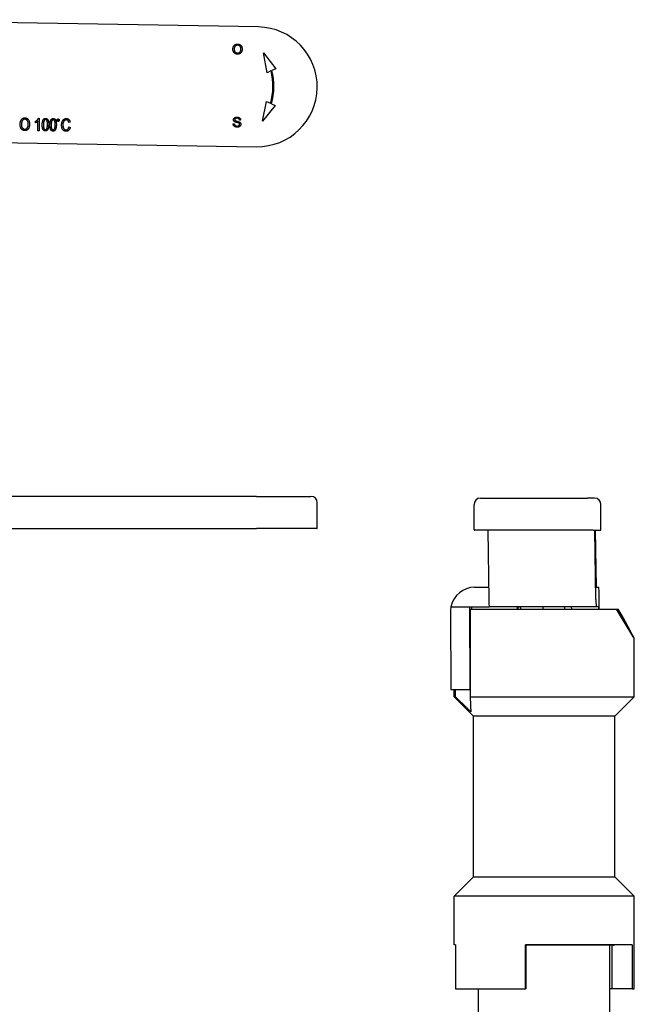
# Model space of a CAD drawing. Header units: millimetres. Extents: x 216 to 489, y 28 to 461.
# Tile 10 of 10: x 345 to 473, y 234 to 437. Entities that reach past the tile are written whole.
import ezdxf

# ---------------------------------------------------------------- set-up
doc = ezdxf.new("R2010")
doc.units = ezdxf.units.MM
doc.layers.add('DETAIL', color=2, linetype='Continuous')

msp = doc.modelspace()

# ---------------------------------------------------------------- linework, layer by layer
at = {"layer": 'DETAIL'}
for p, q in [((394.29, 435.08), (303.9, 436.57)), ((395.37, 429.74), (397.9, 426.49)), ((396.07, 425.68), (395.37, 429.74)), ((396.89, 426.04), (396.07, 425.68)), ((397.9, 426.49), (397.08, 426.13)), ((395.14, 415.74), (395.97, 419.78)), ((397.78, 418.91), (395.14, 415.74)), ((395.97, 419.78), (396.78, 419.39)), ((396.97, 419.3), (397.78, 418.91)), ((348.51, 415.39), (348.51, 415.7)), ((348.98, 413.77), (349.01, 415.76)), ((349.11, 416.32), (349.27, 416.32)), ((349.27, 416.32), (349.23, 413.77)), ((355.63, 415.51), (355.36, 415.44)), ((389.11, 415.18), (389.36, 415.2)), ((390.65, 415.95), (390.4, 415.93)), ((349.23, 413.77), (348.98, 413.77)), ((355.38, 414.56), (355.64, 414.47)), ((303.5, 411.97), (393.89, 410.48)), ((393.91, 338.65), (303.52, 338.65)), ((393.91, 338.65), (405.09, 338.65)), ((439.91, 338.28), (461.91, 338.28)), ((463.4, 338.28), (461.91, 338.28)), ((406.39, 332.15), (406.39, 337.35)), ((438.61, 331.78), (438.61, 336.98)), ((464.7, 331.78), (464.7, 336.98)), ((303.5, 332.05), (393.89, 332.05)), ((406.29, 332.05), (393.89, 332.05)), ((463.11, 331.68), (438.71, 331.68)), ((441.42, 331.68), (441.66, 317.45)), ((463.11, 331.68), (464.6, 331.68)), ((463.65, 317.45), (463.42, 331.68)), ((463.51, 331.68), (463.71, 319.98)), ((464.6, 331.68), (464.6, 331.68)), ((438.73, 319.98), (441.62, 319.98)), ((463.71, 319.98), (464.26, 319.98)), ((433.87, 315.98), (441.71, 315.98)), ((437.85, 298.98), (437.77, 315.98)), ((438.12, 315.98), (438.11, 315.51)), ((441.71, 316), (441.71, 315.98)), ((441.71, 315.98), (441.72, 315.98)), ((463.71, 315.98), (441.72, 315.98)), ((447.46, 315.98), (447.45, 315.51)), ((458.6, 315.98), (458.62, 315.51)), ((464.28, 315.98), (463.71, 315.98)), ((464.28, 315.51), (464.28, 315.98)), ((433.78, 314.98), (433.85, 298.98)), ((437.86, 315.51), (467.82, 315.51)), ((437.86, 298.98), (437.86, 315.51)), ((467.82, 315.51), (468.24, 315.51)), ((471.53, 297.5), (471.53, 309.45)), ((433.85, 298.98), (437.85, 298.98)), ((434.53, 297.5), (434.53, 298.98)), ((434.53, 297.5), (434.8, 297.5)), ((438.52, 293.51), (434.53, 297.5)), ((434.8, 297.5), (434.8, 298.98)), ((437.82, 298.98), (437.82, 297.5)), ((437.82, 297.5), (471.53, 297.5)), ((437.86, 298.98), (437.85, 298.98)), ((467.54, 293.51), (471.53, 297.5)), ((467.54, 293.51), (438.52, 293.51)), ((438.53, 260.51), (438.53, 293.51)), ((467.53, 260.51), (467.53, 293.51)), ((438.52, 260.51), (434.53, 256.52)), ((438.52, 260.51), (467.54, 260.51)), ((467.54, 260.51), (471.53, 256.52)), ((434.53, 246.51), (434.53, 256.52)), ((471.53, 256.52), (434.53, 256.52)), ((471.53, 237.51), (471.53, 256.52)), ((434.81, 246.51), (434.53, 246.51)), ((434.81, 246.51), (434.81, 237.51)), ((449.17, 237.51), (449.17, 246.51)), ((471.11, 246.51), (449.17, 246.51)), ((467.27, 246.49), (449.25, 246.49)), ((449.26, 246.49), (449.26, 237.51)), ((466.53, 231.33), (466.53, 246.49)), ((467.02, 237.51), (467.02, 246.49)), ((471.11, 246.51), (471.11, 237.51)), ((434.81, 237.51), (449.17, 237.51)), ((439.53, 231.33), (439.53, 237.51)), ((449.26, 237.51), (449.17, 237.51)), ((467.02, 237.51), (466.53, 237.51)), ((471.11, 237.51), (467.02, 237.51)), ((471.11, 237.51), (471.53, 237.51))]:
    msp.add_line(p, q, dxfattribs=at)
at = {"layer": 'DETAIL', "flags": 128}
for points in [[(389.06, 430.51), (389.06, 430.59), (389.07, 430.67), (389.08, 430.75), (389.1, 430.82), (389.11, 430.89), (389.13, 430.96), (389.16, 431.02), (389.19, 431.08), (389.22, 431.14), (389.26, 431.19), (389.3, 431.24), (389.34, 431.29), (389.39, 431.33), (389.44, 431.37), (389.49, 431.41), (389.54, 431.44), (389.59, 431.47), (389.65, 431.49), (389.71, 431.51), (389.77, 431.53), (389.83, 431.54), (389.9, 431.55), (389.97, 431.56), (390.03, 431.56)], [(390.03, 431.33), (389.99, 431.33), (389.94, 431.33), (389.9, 431.32), (389.85, 431.31), (389.81, 431.3), (389.77, 431.29), (389.73, 431.27), (389.69, 431.25), (389.65, 431.23), (389.62, 431.2), (389.58, 431.18), (389.55, 431.15), (389.51, 431.11), (389.48, 431.08), (389.46, 431.03), (389.43, 430.99), (389.41, 430.94), (389.39, 430.89), (389.37, 430.84), (389.36, 430.78), (389.35, 430.71), (389.34, 430.65), (389.34, 430.58), (389.33, 430.51)], [(390.03, 431.56), (390.1, 431.55), (390.17, 431.55), (390.23, 431.54), (390.3, 431.52), (390.36, 431.5), (390.42, 431.48), (390.48, 431.45), (390.53, 431.42), (390.59, 431.38), (390.64, 431.34), (390.68, 431.3), (390.73, 431.26), (390.77, 431.21), (390.8, 431.16), (390.84, 431.1), (390.87, 431.04), (390.89, 430.98), (390.91, 430.92), (390.93, 430.86), (390.95, 430.79), (390.96, 430.72), (390.97, 430.65), (390.97, 430.58), (390.97, 430.5)], [(390.7, 430.51), (390.7, 430.57), (390.7, 430.63), (390.69, 430.69), (390.68, 430.74), (390.67, 430.79), (390.66, 430.84), (390.64, 430.89), (390.63, 430.94), (390.6, 430.98), (390.58, 431.03), (390.55, 431.07), (390.53, 431.1), (390.5, 431.14), (390.46, 431.17), (390.43, 431.2), (390.39, 431.22), (390.35, 431.25), (390.31, 431.27), (390.26, 431.29), (390.22, 431.3), (390.18, 431.31), (390.13, 431.32), (390.08, 431.33), (390.03, 431.33)], [(390, 429.49), (389.93, 429.49), (389.86, 429.5), (389.8, 429.51), (389.73, 429.53), (389.67, 429.55), (389.61, 429.57), (389.55, 429.6), (389.5, 429.63), (389.44, 429.67), (389.39, 429.71), (389.35, 429.75), (389.3, 429.8), (389.26, 429.85), (389.23, 429.9), (389.2, 429.95), (389.17, 430.01), (389.14, 430.07), (389.12, 430.13), (389.1, 430.19), (389.08, 430.26), (389.07, 430.32), (389.07, 430.38), (389.06, 430.45), (389.06, 430.51)], [(389.33, 430.51), (389.33, 430.45), (389.34, 430.39), (389.34, 430.33), (389.35, 430.28), (389.36, 430.23), (389.38, 430.18), (389.39, 430.13), (389.41, 430.09), (389.43, 430.05), (389.46, 430.01), (389.49, 429.97), (389.52, 429.93), (389.55, 429.9), (389.58, 429.87), (389.62, 429.84), (389.66, 429.81), (389.7, 429.79), (389.73, 429.77), (389.78, 429.76), (389.82, 429.74), (389.86, 429.73), (389.91, 429.72), (389.95, 429.72), (390, 429.72)], [(390, 429.72), (390.05, 429.72), (390.1, 429.72), (390.15, 429.73), (390.19, 429.74), (390.23, 429.75), (390.28, 429.76), (390.32, 429.78), (390.36, 429.8), (390.39, 429.83), (390.43, 429.86), (390.46, 429.89), (390.5, 429.92), (390.53, 429.95), (390.56, 429.99), (390.58, 430.03), (390.61, 430.08), (390.63, 430.12), (390.65, 430.17), (390.66, 430.22), (390.68, 430.27), (390.69, 430.33), (390.69, 430.39), (390.7, 430.45), (390.7, 430.51)], [(390.97, 430.5), (390.97, 430.43), (390.96, 430.36), (390.95, 430.29), (390.94, 430.22), (390.92, 430.15), (390.9, 430.09), (390.87, 430.02), (390.84, 429.96), (390.81, 429.91), (390.77, 429.85), (390.73, 429.8), (390.69, 429.75), (390.64, 429.71), (390.6, 429.67), (390.54, 429.64), (390.49, 429.6), (390.43, 429.58), (390.37, 429.55), (390.31, 429.53), (390.25, 429.52), (390.19, 429.5), (390.13, 429.5), (390.07, 429.49), (390, 429.49)], [(345.34, 415.07), (345.34, 415.18), (345.35, 415.28), (345.36, 415.37), (345.37, 415.46), (345.39, 415.55), (345.41, 415.63), (345.44, 415.72), (345.47, 415.79), (345.5, 415.86), (345.54, 415.93), (345.58, 416), (345.62, 416.06), (345.67, 416.11), (345.72, 416.17), (345.77, 416.21), (345.82, 416.25), (345.88, 416.29), (345.94, 416.32), (346, 416.35), (346.06, 416.37), (346.12, 416.38), (346.19, 416.4), (346.26, 416.4), (346.33, 416.4)], [(346.29, 413.78), (346.22, 413.78), (346.15, 413.79), (346.08, 413.8), (346.01, 413.82), (345.95, 413.85), (345.89, 413.88), (345.83, 413.92), (345.78, 413.96), (345.72, 414), (345.67, 414.05), (345.62, 414.11), (345.58, 414.17), (345.54, 414.23), (345.5, 414.29), (345.47, 414.36), (345.44, 414.44), (345.42, 414.51), (345.39, 414.59), (345.37, 414.67), (345.36, 414.75), (345.35, 414.83), (345.34, 414.91), (345.34, 414.99), (345.34, 415.07)], [(346.33, 416.11), (346.28, 416.11), (346.23, 416.11), (346.19, 416.1), (346.15, 416.09), (346.1, 416.08), (346.06, 416.06), (346.02, 416.04), (345.98, 416.01), (345.94, 415.98), (345.9, 415.95), (345.87, 415.92), (345.83, 415.88), (345.8, 415.84), (345.77, 415.79), (345.74, 415.74), (345.71, 415.68), (345.69, 415.62), (345.67, 415.55), (345.66, 415.48), (345.64, 415.41), (345.63, 415.33), (345.62, 415.25), (345.62, 415.16), (345.61, 415.06)], [(345.61, 415.06), (345.61, 414.99), (345.62, 414.92), (345.62, 414.85), (345.63, 414.78), (345.64, 414.71), (345.66, 414.65), (345.67, 414.59), (345.69, 414.54), (345.71, 414.48), (345.74, 414.43), (345.77, 414.38), (345.8, 414.34), (345.83, 414.29), (345.87, 414.26), (345.9, 414.22), (345.94, 414.19), (345.98, 414.16), (346.02, 414.14), (346.06, 414.11), (346.1, 414.1), (346.15, 414.08), (346.19, 414.07), (346.24, 414.07), (346.29, 414.07)], [(346.29, 414.07), (346.34, 414.07), (346.39, 414.07), (346.43, 414.08), (346.48, 414.09), (346.52, 414.11), (346.57, 414.13), (346.61, 414.15), (346.65, 414.18), (346.69, 414.21), (346.72, 414.24), (346.76, 414.28), (346.79, 414.32), (346.83, 414.37), (346.85, 414.42), (346.88, 414.47), (346.91, 414.52), (346.93, 414.58), (346.95, 414.64), (346.96, 414.71), (346.97, 414.78), (346.99, 414.85), (346.99, 414.92), (347, 415), (347, 415.08)], [(347.28, 415.07), (347.27, 414.97), (347.27, 414.88), (347.26, 414.79), (347.24, 414.7), (347.22, 414.62), (347.2, 414.54), (347.17, 414.46), (347.14, 414.38), (347.11, 414.31), (347.07, 414.24), (347.03, 414.18), (346.99, 414.12), (346.94, 414.06), (346.89, 414.01), (346.84, 413.97), (346.78, 413.93), (346.72, 413.89), (346.66, 413.86), (346.6, 413.83), (346.54, 413.81), (346.48, 413.8), (346.42, 413.78), (346.35, 413.78), (346.29, 413.78)], [(346.33, 416.4), (346.4, 416.4), (346.47, 416.39), (346.53, 416.38), (346.6, 416.36), (346.66, 416.33), (346.72, 416.3), (346.78, 416.27), (346.83, 416.23), (346.89, 416.18), (346.94, 416.13), (346.99, 416.08), (347.03, 416.02), (347.07, 415.96), (347.11, 415.9), (347.14, 415.83), (347.17, 415.75), (347.2, 415.68), (347.22, 415.6), (347.24, 415.51), (347.25, 415.43), (347.27, 415.34), (347.27, 415.25), (347.28, 415.16), (347.28, 415.07)], [(347, 415.08), (347, 415.15), (347, 415.23), (346.99, 415.3), (346.98, 415.37), (346.97, 415.43), (346.96, 415.5), (346.94, 415.56), (346.93, 415.62), (346.9, 415.68), (346.88, 415.73), (346.85, 415.78), (346.83, 415.83), (346.79, 415.87), (346.76, 415.91), (346.73, 415.95), (346.69, 415.98), (346.65, 416.01), (346.61, 416.04), (346.56, 416.06), (346.52, 416.08), (346.47, 416.09), (346.43, 416.11), (346.38, 416.11), (346.33, 416.11)], [(348.51, 415.7), (348.55, 415.72), (348.58, 415.74), (348.62, 415.76), (348.65, 415.78), (348.68, 415.8), (348.71, 415.83), (348.74, 415.85), (348.77, 415.88), (348.8, 415.9), (348.83, 415.93), (348.86, 415.96), (348.88, 415.99), (348.91, 416.02), (348.93, 416.04), (348.96, 416.07), (348.98, 416.1), (349, 416.13), (349.02, 416.16), (349.04, 416.18), (349.06, 416.21), (349.07, 416.24), (349.09, 416.27), (349.1, 416.3), (349.11, 416.32)], [(349.01, 415.76), (349, 415.74), (348.98, 415.73), (348.96, 415.71), (348.95, 415.69), (348.93, 415.67), (348.91, 415.66), (348.89, 415.64), (348.87, 415.62), (348.84, 415.6), (348.82, 415.59), (348.8, 415.57), (348.77, 415.55), (348.75, 415.53), (348.73, 415.52), (348.7, 415.5), (348.68, 415.49), (348.66, 415.47), (348.63, 415.46), (348.61, 415.45), (348.59, 415.43), (348.57, 415.42), (348.55, 415.41), (348.53, 415.4), (348.51, 415.39)], [(349.89, 415.01), (349.89, 415.12), (349.9, 415.23), (349.9, 415.33), (349.91, 415.42), (349.93, 415.51), (349.94, 415.59), (349.96, 415.67), (349.98, 415.74), (350, 415.8), (350.02, 415.87), (350.04, 415.92), (350.07, 415.98), (350.1, 416.03), (350.13, 416.08), (350.17, 416.12), (350.2, 416.16), (350.24, 416.19), (350.28, 416.22), (350.32, 416.24), (350.37, 416.26), (350.42, 416.28), (350.47, 416.29), (350.52, 416.3), (350.57, 416.3)], [(350.07, 413.98), (350.06, 414), (350.04, 414.03), (350.03, 414.06), (350.01, 414.09), (350, 414.13), (349.99, 414.16), (349.98, 414.2), (349.97, 414.23), (349.96, 414.27), (349.95, 414.31), (349.94, 414.35), (349.93, 414.4), (349.92, 414.44), (349.92, 414.49), (349.91, 414.53), (349.9, 414.58), (349.9, 414.63), (349.9, 414.68), (349.89, 414.73), (349.89, 414.79), (349.89, 414.84), (349.89, 414.9), (349.89, 414.95), (349.89, 415.01)], [(350.29, 415.86), (350.28, 415.84), (350.27, 415.82), (350.26, 415.8), (350.25, 415.78), (350.24, 415.75), (350.23, 415.72), (350.22, 415.7), (350.21, 415.67), (350.2, 415.64), (350.2, 415.6), (350.19, 415.57), (350.19, 415.53), (350.18, 415.5), (350.17, 415.46), (350.17, 415.42), (350.16, 415.38), (350.16, 415.34), (350.16, 415.3), (350.15, 415.25), (350.15, 415.21), (350.15, 415.16), (350.15, 415.11), (350.15, 415.06), (350.14, 415.01)], [(350.14, 415.01), (350.14, 414.91), (350.14, 414.81), (350.15, 414.72), (350.15, 414.64), (350.16, 414.56), (350.17, 414.49), (350.17, 414.42), (350.19, 414.36), (350.2, 414.3), (350.21, 414.25), (350.23, 414.21), (350.25, 414.17), (350.27, 414.14), (350.29, 414.11), (350.31, 414.08), (350.33, 414.06), (350.35, 414.04), (350.38, 414.02), (350.4, 414), (350.43, 413.99), (350.45, 413.98), (350.48, 413.97), (350.51, 413.96), (350.53, 413.96)], [(350.57, 416.04), (350.55, 416.04), (350.54, 416.04), (350.52, 416.04), (350.51, 416.04), (350.5, 416.03), (350.48, 416.03), (350.47, 416.03), (350.46, 416.02), (350.45, 416.02), (350.43, 416.01), (350.42, 416.01), (350.41, 416), (350.4, 415.99), (350.39, 415.98), (350.38, 415.97), (350.37, 415.96), (350.35, 415.95), (350.34, 415.94), (350.33, 415.93), (350.32, 415.92), (350.31, 415.91), (350.3, 415.89), (350.3, 415.88), (350.29, 415.86)], [(350.53, 413.96), (350.56, 413.96), (350.59, 413.97), (350.62, 413.97), (350.64, 413.98), (350.67, 414), (350.69, 414.01), (350.72, 414.03), (350.74, 414.05), (350.76, 414.08), (350.79, 414.1), (350.81, 414.13), (350.83, 414.16), (350.85, 414.2), (350.86, 414.24), (350.88, 414.29), (350.89, 414.35), (350.91, 414.41), (350.92, 414.47), (350.93, 414.55), (350.94, 414.62), (350.95, 414.71), (350.95, 414.8), (350.96, 414.89), (350.96, 415)], [(351.21, 414.99), (351.21, 414.88), (351.2, 414.78), (351.2, 414.68), (351.19, 414.59), (351.18, 414.5), (351.16, 414.42), (351.15, 414.34), (351.13, 414.27), (351.11, 414.2), (351.08, 414.14), (351.06, 414.08), (351.03, 414.03), (351, 413.98), (350.97, 413.93), (350.94, 413.89), (350.9, 413.85), (350.86, 413.82), (350.82, 413.79), (350.78, 413.76), (350.73, 413.74), (350.69, 413.73), (350.64, 413.71), (350.58, 413.71), (350.53, 413.71)], [(350.57, 416.3), (350.63, 416.3), (350.68, 416.29), (350.72, 416.28), (350.77, 416.26), (350.82, 416.24), (350.86, 416.21), (350.9, 416.18), (350.93, 416.15), (350.97, 416.11), (351, 416.07), (351.03, 416.02), (351.06, 415.97), (351.08, 415.92), (351.11, 415.86), (351.13, 415.8), (351.15, 415.73), (351.16, 415.66), (351.18, 415.59), (351.19, 415.51), (351.2, 415.43), (351.21, 415.33), (351.21, 415.23), (351.21, 415.11), (351.21, 414.99)], [(350.96, 415), (350.96, 415.1), (350.96, 415.19), (350.95, 415.28), (350.95, 415.37), (350.94, 415.44), (350.94, 415.52), (350.93, 415.58), (350.92, 415.65), (350.9, 415.7), (350.89, 415.75), (350.87, 415.79), (350.85, 415.83), (350.83, 415.86), (350.81, 415.89), (350.79, 415.92), (350.77, 415.95), (350.75, 415.97), (350.73, 415.99), (350.7, 416), (350.68, 416.02), (350.65, 416.03), (350.62, 416.03), (350.59, 416.04), (350.57, 416.04)], [(351.47, 414.99), (351.47, 415.1), (351.47, 415.2), (351.48, 415.3), (351.49, 415.39), (351.5, 415.48), (351.52, 415.56), (351.53, 415.64), (351.55, 415.71), (351.57, 415.78), (351.6, 415.84), (351.62, 415.9), (351.65, 415.95), (351.68, 416), (351.71, 416.05), (351.74, 416.09), (351.78, 416.13), (351.82, 416.16), (351.86, 416.19), (351.9, 416.22), (351.95, 416.24), (351.99, 416.25), (352.04, 416.27), (352.1, 416.27), (352.15, 416.27)], [(351.65, 413.95), (351.63, 413.98), (351.62, 414.01), (351.61, 414.04), (351.59, 414.07), (351.58, 414.1), (351.57, 414.14), (351.55, 414.17), (351.54, 414.21), (351.53, 414.25), (351.52, 414.29), (351.51, 414.33), (351.51, 414.37), (351.5, 414.41), (351.49, 414.46), (351.49, 414.51), (351.48, 414.55), (351.48, 414.6), (351.47, 414.65), (351.47, 414.71), (351.47, 414.76), (351.47, 414.81), (351.47, 414.87), (351.47, 414.93), (351.47, 414.99)], [(351.86, 415.84), (351.85, 415.82), (351.84, 415.8), (351.83, 415.77), (351.82, 415.75), (351.81, 415.72), (351.81, 415.7), (351.8, 415.67), (351.79, 415.64), (351.78, 415.61), (351.78, 415.58), (351.77, 415.54), (351.76, 415.51), (351.76, 415.47), (351.75, 415.43), (351.75, 415.4), (351.74, 415.36), (351.74, 415.31), (351.73, 415.27), (351.73, 415.23), (351.73, 415.18), (351.73, 415.13), (351.72, 415.08), (351.72, 415.03), (351.72, 414.98)], [(351.72, 414.98), (351.72, 414.88), (351.72, 414.79), (351.72, 414.7), (351.73, 414.61), (351.74, 414.53), (351.74, 414.46), (351.75, 414.39), (351.76, 414.33), (351.78, 414.28), (351.79, 414.23), (351.81, 414.18), (351.83, 414.15), (351.84, 414.11), (351.87, 414.08), (351.89, 414.06), (351.91, 414.03), (351.93, 414.01), (351.95, 413.99), (351.98, 413.97), (352, 413.96), (352.03, 413.95), (352.06, 413.94), (352.08, 413.94), (352.11, 413.94)], [(352.14, 416.02), (352.13, 416.02), (352.12, 416.01), (352.1, 416.01), (352.09, 416.01), (352.07, 416.01), (352.06, 416.01), (352.05, 416), (352.04, 416), (352.02, 415.99), (352.01, 415.99), (352, 415.98), (351.99, 415.97), (351.98, 415.96), (351.96, 415.96), (351.95, 415.95), (351.94, 415.94), (351.93, 415.93), (351.92, 415.92), (351.91, 415.91), (351.9, 415.89), (351.89, 415.88), (351.88, 415.87), (351.87, 415.85), (351.86, 415.84)], [(352.11, 413.94), (352.14, 413.94), (352.17, 413.94), (352.19, 413.95), (352.22, 413.96), (352.25, 413.97), (352.27, 413.99), (352.29, 414), (352.32, 414.02), (352.34, 414.05), (352.36, 414.08), (352.38, 414.11), (352.4, 414.14), (352.42, 414.18), (352.44, 414.22), (352.46, 414.27), (352.47, 414.32), (352.49, 414.38), (352.5, 414.45), (352.51, 414.52), (352.52, 414.6), (352.52, 414.68), (352.53, 414.77), (352.53, 414.87), (352.54, 414.97)], [(352.79, 414.96), (352.79, 414.86), (352.78, 414.75), (352.78, 414.65), (352.77, 414.56), (352.75, 414.47), (352.74, 414.39), (352.72, 414.32), (352.71, 414.24), (352.68, 414.18), (352.66, 414.12), (352.64, 414.06), (352.61, 414), (352.58, 413.95), (352.55, 413.91), (352.51, 413.86), (352.48, 413.82), (352.44, 413.79), (352.4, 413.76), (352.36, 413.73), (352.31, 413.71), (352.26, 413.7), (352.21, 413.69), (352.16, 413.68), (352.11, 413.68)], [(352.54, 414.97), (352.54, 415.07), (352.54, 415.17), (352.53, 415.26), (352.53, 415.34), (352.52, 415.42), (352.51, 415.49), (352.51, 415.56), (352.49, 415.62), (352.48, 415.67), (352.47, 415.72), (352.45, 415.77), (352.43, 415.8), (352.41, 415.84), (352.39, 415.87), (352.37, 415.9), (352.35, 415.92), (352.33, 415.94), (352.3, 415.96), (352.28, 415.98), (352.25, 415.99), (352.23, 416), (352.2, 416.01), (352.17, 416.01), (352.14, 416.02)], [(352.15, 416.27), (352.2, 416.27), (352.25, 416.26), (352.3, 416.25), (352.35, 416.23), (352.39, 416.21), (352.44, 416.19), (352.47, 416.16), (352.51, 416.12), (352.55, 416.08), (352.58, 416.04), (352.61, 416), (352.64, 415.95), (352.66, 415.89), (352.68, 415.83), (352.7, 415.77), (352.72, 415.71), (352.74, 415.64), (352.76, 415.57), (352.77, 415.49), (352.78, 415.4), (352.78, 415.3), (352.79, 415.2), (352.79, 415.09), (352.79, 414.96)], [(352.94, 415.92), (352.95, 415.94), (352.95, 415.96), (352.95, 415.97), (352.95, 415.99), (352.96, 416.01), (352.96, 416.02), (352.97, 416.04), (352.97, 416.05), (352.98, 416.06), (352.99, 416.08), (353, 416.09), (353.01, 416.1), (353.02, 416.12), (353.03, 416.13), (353.04, 416.14), (353.05, 416.15), (353.06, 416.15), (353.08, 416.16), (353.09, 416.17), (353.1, 416.17), (353.12, 416.17), (353.13, 416.18), (353.14, 416.18), (353.16, 416.18)], [(353.15, 415.66), (353.13, 415.66), (353.12, 415.66), (353.11, 415.67), (353.09, 415.67), (353.08, 415.67), (353.07, 415.68), (353.06, 415.69), (353.05, 415.7), (353.03, 415.71), (353.02, 415.72), (353.01, 415.73), (353, 415.74), (352.99, 415.75), (352.98, 415.77), (352.98, 415.78), (352.97, 415.79), (352.96, 415.81), (352.96, 415.82), (352.95, 415.84), (352.95, 415.85), (352.95, 415.87), (352.95, 415.89), (352.94, 415.9), (352.94, 415.92)], [(353.15, 415.96), (353.15, 415.96), (353.15, 415.96), (353.14, 415.96), (353.14, 415.96), (353.14, 415.96), (353.14, 415.96), (353.13, 415.96), (353.13, 415.96), (353.13, 415.96), (353.13, 415.96), (353.13, 415.96), (353.12, 415.95), (353.12, 415.95), (353.12, 415.95), (353.12, 415.95), (353.12, 415.94), (353.12, 415.94), (353.12, 415.94), (353.12, 415.94), (353.11, 415.93), (353.11, 415.93), (353.11, 415.93), (353.11, 415.92), (353.11, 415.92)], [(353.11, 415.92), (353.11, 415.91), (353.11, 415.91), (353.11, 415.91), (353.11, 415.91), (353.11, 415.9), (353.12, 415.9), (353.12, 415.9), (353.12, 415.89), (353.12, 415.89), (353.12, 415.89), (353.12, 415.89), (353.12, 415.89), (353.12, 415.88), (353.13, 415.88), (353.13, 415.88), (353.13, 415.88), (353.13, 415.88), (353.13, 415.88), (353.14, 415.88), (353.14, 415.88), (353.14, 415.87), (353.15, 415.87), (353.15, 415.87), (353.15, 415.87)], [(353.19, 415.92), (353.19, 415.92), (353.19, 415.92), (353.19, 415.93), (353.19, 415.93), (353.19, 415.93), (353.19, 415.94), (353.19, 415.94), (353.19, 415.94), (353.18, 415.95), (353.18, 415.95), (353.18, 415.95), (353.18, 415.95), (353.18, 415.95), (353.18, 415.96), (353.18, 415.96), (353.17, 415.96), (353.17, 415.96), (353.17, 415.96), (353.17, 415.96), (353.16, 415.96), (353.16, 415.96), (353.16, 415.96), (353.16, 415.96), (353.15, 415.96)], [(353.15, 415.87), (353.16, 415.87), (353.16, 415.87), (353.16, 415.87), (353.16, 415.87), (353.17, 415.88), (353.17, 415.88), (353.17, 415.88), (353.17, 415.88), (353.17, 415.88), (353.18, 415.88), (353.18, 415.88), (353.18, 415.88), (353.18, 415.89), (353.18, 415.89), (353.18, 415.89), (353.19, 415.89), (353.19, 415.9), (353.19, 415.9), (353.19, 415.9), (353.19, 415.9), (353.19, 415.91), (353.19, 415.91), (353.19, 415.91), (353.19, 415.92)], [(353.36, 415.91), (353.36, 415.9), (353.36, 415.88), (353.35, 415.86), (353.35, 415.85), (353.35, 415.83), (353.34, 415.82), (353.34, 415.8), (353.33, 415.79), (353.32, 415.77), (353.31, 415.76), (353.31, 415.75), (353.3, 415.73), (353.29, 415.72), (353.27, 415.71), (353.26, 415.7), (353.25, 415.69), (353.24, 415.68), (353.23, 415.68), (353.22, 415.67), (353.2, 415.67), (353.19, 415.66), (353.18, 415.66), (353.16, 415.66), (353.15, 415.66)], [(353.16, 416.18), (353.17, 416.18), (353.18, 416.18), (353.2, 416.17), (353.21, 416.17), (353.22, 416.16), (353.24, 416.16), (353.25, 416.15), (353.26, 416.14), (353.27, 416.13), (353.28, 416.12), (353.29, 416.11), (353.3, 416.1), (353.31, 416.09), (353.32, 416.07), (353.33, 416.06), (353.33, 416.04), (353.34, 416.03), (353.35, 416.01), (353.35, 416), (353.35, 415.98), (353.36, 415.97), (353.36, 415.95), (353.36, 415.93), (353.36, 415.91)], [(353.85, 414.98), (353.86, 415.08), (353.87, 415.18), (353.88, 415.27), (353.89, 415.36), (353.91, 415.44), (353.93, 415.52), (353.96, 415.6), (353.99, 415.68), (354.02, 415.75), (354.06, 415.81), (354.1, 415.88), (354.14, 415.93), (354.18, 415.99), (354.23, 416.03), (354.29, 416.08), (354.34, 416.12), (354.4, 416.15), (354.46, 416.18), (354.52, 416.21), (354.58, 416.23), (354.64, 416.25), (354.7, 416.26), (354.77, 416.26), (354.83, 416.26)], [(354.79, 413.64), (354.71, 413.64), (354.63, 413.65), (354.56, 413.66), (354.49, 413.68), (354.43, 413.71), (354.37, 413.74), (354.31, 413.77), (354.26, 413.81), (354.21, 413.86), (354.16, 413.91), (354.12, 413.96), (354.08, 414.02), (354.04, 414.08), (354.01, 414.15), (353.98, 414.22), (353.95, 414.3), (353.93, 414.38), (353.91, 414.46), (353.89, 414.55), (353.88, 414.63), (353.87, 414.72), (353.86, 414.81), (353.86, 414.89), (353.85, 414.98)], [(354.82, 415.97), (354.77, 415.97), (354.71, 415.97), (354.66, 415.96), (354.61, 415.94), (354.56, 415.92), (354.51, 415.9), (354.47, 415.87), (354.43, 415.84), (354.39, 415.81), (354.36, 415.77), (354.32, 415.72), (354.29, 415.68), (354.27, 415.63), (354.24, 415.58), (354.22, 415.53), (354.2, 415.47), (354.19, 415.41), (354.17, 415.35), (354.16, 415.29), (354.15, 415.23), (354.14, 415.17), (354.14, 415.11), (354.13, 415.04), (354.13, 414.98)], [(354.13, 414.98), (354.13, 414.9), (354.13, 414.82), (354.14, 414.75), (354.15, 414.68), (354.16, 414.61), (354.17, 414.54), (354.18, 414.48), (354.2, 414.42), (354.22, 414.36), (354.24, 414.3), (354.26, 414.25), (354.29, 414.2), (354.32, 414.16), (354.35, 414.12), (354.39, 414.08), (354.43, 414.05), (354.47, 414.02), (354.51, 414), (354.55, 413.98), (354.59, 413.96), (354.64, 413.94), (354.68, 413.93), (354.72, 413.93), (354.77, 413.93)], [(355.36, 415.44), (355.35, 415.48), (355.33, 415.52), (355.32, 415.57), (355.31, 415.6), (355.29, 415.64), (355.28, 415.68), (355.26, 415.71), (355.24, 415.74), (355.22, 415.77), (355.2, 415.8), (355.18, 415.82), (355.16, 415.84), (355.14, 415.86), (355.11, 415.88), (355.09, 415.9), (355.06, 415.91), (355.04, 415.93), (355.01, 415.94), (354.98, 415.95), (354.95, 415.96), (354.92, 415.97), (354.89, 415.97), (354.86, 415.97), (354.82, 415.97)], [(354.83, 416.26), (354.88, 416.26), (354.93, 416.26), (354.98, 416.25), (355.03, 416.24), (355.07, 416.23), (355.12, 416.21), (355.16, 416.19), (355.2, 416.17), (355.24, 416.15), (355.27, 416.12), (355.31, 416.09), (355.35, 416.06), (355.38, 416.03), (355.41, 415.99), (355.44, 415.95), (355.47, 415.91), (355.49, 415.87), (355.52, 415.82), (355.54, 415.78), (355.56, 415.73), (355.58, 415.68), (355.6, 415.62), (355.61, 415.57), (355.63, 415.51)], [(389.95, 414.49), (389.88, 414.49), (389.82, 414.5), (389.76, 414.5), (389.7, 414.51), (389.64, 414.53), (389.59, 414.54), (389.54, 414.56), (389.49, 414.58), (389.45, 414.6), (389.41, 414.62), (389.37, 414.65), (389.33, 414.68), (389.3, 414.71), (389.27, 414.74), (389.24, 414.78), (389.21, 414.82), (389.19, 414.86), (389.17, 414.9), (389.15, 414.95), (389.13, 414.99), (389.12, 415.04), (389.11, 415.08), (389.11, 415.13), (389.11, 415.18)], [(389.2, 416.02), (389.2, 416.06), (389.2, 416.09), (389.21, 416.13), (389.22, 416.17), (389.23, 416.2), (389.25, 416.24), (389.27, 416.27), (389.29, 416.3), (389.31, 416.33), (389.34, 416.36), (389.36, 416.39), (389.39, 416.42), (389.43, 416.44), (389.46, 416.46), (389.5, 416.48), (389.54, 416.5), (389.58, 416.51), (389.63, 416.53), (389.67, 416.54), (389.72, 416.55), (389.76, 416.55), (389.81, 416.56), (389.86, 416.56), (389.91, 416.56)], [(389.47, 415.58), (389.45, 415.59), (389.43, 415.61), (389.41, 415.62), (389.39, 415.64), (389.37, 415.65), (389.35, 415.67), (389.33, 415.68), (389.31, 415.7), (389.3, 415.72), (389.29, 415.73), (389.27, 415.75), (389.26, 415.77), (389.25, 415.79), (389.24, 415.81), (389.23, 415.83), (389.22, 415.85), (389.22, 415.87), (389.21, 415.89), (389.21, 415.91), (389.2, 415.93), (389.2, 415.95), (389.2, 415.97), (389.2, 416), (389.2, 416.02)], [(389.36, 415.2), (389.36, 415.16), (389.37, 415.13), (389.38, 415.09), (389.38, 415.06), (389.4, 415.03), (389.41, 415), (389.42, 414.98), (389.44, 414.95), (389.45, 414.93), (389.47, 414.9), (389.49, 414.88), (389.52, 414.86), (389.54, 414.84), (389.57, 414.82), (389.6, 414.81), (389.63, 414.79), (389.67, 414.78), (389.7, 414.76), (389.74, 414.75), (389.78, 414.74), (389.82, 414.74), (389.86, 414.73), (389.9, 414.73), (389.94, 414.73)], [(389.92, 416.33), (389.88, 416.33), (389.84, 416.33), (389.8, 416.32), (389.77, 416.32), (389.74, 416.31), (389.71, 416.31), (389.68, 416.3), (389.65, 416.29), (389.63, 416.28), (389.6, 416.27), (389.58, 416.26), (389.56, 416.24), (389.55, 416.23), (389.53, 416.21), (389.51, 416.2), (389.5, 416.18), (389.49, 416.17), (389.48, 416.15), (389.47, 416.13), (389.46, 416.11), (389.46, 416.09), (389.45, 416.07), (389.45, 416.05), (389.45, 416.03)], [(389.45, 416.03), (389.45, 416.03), (389.45, 416.02), (389.45, 416.01), (389.45, 416), (389.45, 415.99), (389.45, 415.98), (389.46, 415.97), (389.46, 415.97), (389.46, 415.96), (389.46, 415.95), (389.46, 415.94), (389.47, 415.94), (389.47, 415.93), (389.47, 415.92), (389.48, 415.91), (389.48, 415.91), (389.49, 415.9), (389.49, 415.89), (389.5, 415.89), (389.5, 415.88), (389.51, 415.87), (389.51, 415.87), (389.52, 415.86), (389.52, 415.85)], [(390.21, 415.34), (390.2, 415.35), (390.18, 415.36), (390.16, 415.36), (390.14, 415.37), (390.11, 415.38), (390.08, 415.39), (390.05, 415.4), (390.02, 415.41), (389.98, 415.42), (389.94, 415.43), (389.9, 415.44), (389.86, 415.45), (389.81, 415.46), (389.77, 415.47), (389.73, 415.48), (389.69, 415.49), (389.66, 415.51), (389.62, 415.52), (389.59, 415.53), (389.56, 415.54), (389.54, 415.55), (389.51, 415.56), (389.49, 415.57), (389.47, 415.58)], [(389.52, 415.85), (389.54, 415.84), (389.56, 415.83), (389.58, 415.82), (389.6, 415.81), (389.63, 415.79), (389.66, 415.78), (389.7, 415.77), (389.74, 415.76), (389.78, 415.74), (389.82, 415.73), (389.87, 415.72), (389.92, 415.71), (389.98, 415.69), (390.03, 415.68), (390.07, 415.67), (390.12, 415.66), (390.16, 415.64), (390.2, 415.63), (390.23, 415.62), (390.26, 415.61), (390.29, 415.6), (390.32, 415.59), (390.35, 415.58), (390.37, 415.57)], [(389.91, 416.56), (389.96, 416.56), (390.02, 416.55), (390.07, 416.55), (390.12, 416.54), (390.17, 416.53), (390.21, 416.51), (390.26, 416.5), (390.3, 416.48), (390.34, 416.46), (390.38, 416.44), (390.42, 416.42), (390.45, 416.39), (390.48, 416.36), (390.51, 416.33), (390.54, 416.3), (390.56, 416.27), (390.58, 416.23), (390.6, 416.19), (390.62, 416.16), (390.63, 416.12), (390.64, 416.08), (390.65, 416.04), (390.65, 415.99), (390.65, 415.95)], [(390.4, 415.93), (390.4, 415.97), (390.39, 416), (390.39, 416.02), (390.38, 416.05), (390.37, 416.08), (390.36, 416.1), (390.35, 416.13), (390.33, 416.15), (390.32, 416.17), (390.3, 416.19), (390.28, 416.21), (390.27, 416.22), (390.25, 416.24), (390.22, 416.25), (390.2, 416.27), (390.17, 416.28), (390.15, 416.29), (390.12, 416.3), (390.09, 416.31), (390.06, 416.31), (390.03, 416.32), (389.99, 416.32), (389.95, 416.33), (389.92, 416.33)], [(389.94, 414.73), (389.98, 414.73), (390.01, 414.73), (390.05, 414.73), (390.08, 414.74), (390.12, 414.74), (390.15, 414.75), (390.18, 414.76), (390.21, 414.77), (390.24, 414.78), (390.26, 414.79), (390.29, 414.8), (390.31, 414.82), (390.33, 414.83), (390.35, 414.85), (390.37, 414.87), (390.38, 414.89), (390.4, 414.91), (390.41, 414.93), (390.42, 414.95), (390.43, 414.97), (390.43, 414.99), (390.44, 415.01), (390.44, 415.04), (390.44, 415.06)], [(390.7, 415.08), (390.7, 415.04), (390.69, 415), (390.68, 414.96), (390.67, 414.92), (390.66, 414.89), (390.64, 414.85), (390.62, 414.81), (390.6, 414.78), (390.58, 414.74), (390.55, 414.71), (390.52, 414.68), (390.49, 414.65), (390.45, 414.63), (390.42, 414.6), (390.38, 414.58), (390.34, 414.56), (390.29, 414.55), (390.25, 414.53), (390.2, 414.52), (390.15, 414.51), (390.1, 414.5), (390.05, 414.49), (390, 414.49), (389.95, 414.49)], [(390.44, 415.06), (390.44, 415.07), (390.44, 415.09), (390.44, 415.1), (390.44, 415.12), (390.44, 415.13), (390.43, 415.15), (390.43, 415.16), (390.42, 415.17), (390.41, 415.19), (390.41, 415.2), (390.4, 415.21), (390.39, 415.22), (390.38, 415.24), (390.37, 415.25), (390.36, 415.26), (390.35, 415.27), (390.34, 415.28), (390.32, 415.29), (390.31, 415.3), (390.29, 415.31), (390.27, 415.32), (390.25, 415.33), (390.23, 415.34), (390.21, 415.34)], [(390.37, 415.57), (390.39, 415.56), (390.42, 415.54), (390.45, 415.53), (390.47, 415.51), (390.49, 415.49), (390.52, 415.48), (390.54, 415.46), (390.56, 415.44), (390.57, 415.42), (390.59, 415.4), (390.61, 415.38), (390.62, 415.36), (390.63, 415.34), (390.64, 415.32), (390.66, 415.3), (390.66, 415.28), (390.67, 415.25), (390.68, 415.23), (390.69, 415.2), (390.69, 415.18), (390.69, 415.16), (390.7, 415.13), (390.7, 415.1), (390.7, 415.08)], [(350.53, 413.71), (350.51, 413.71), (350.48, 413.71), (350.46, 413.71), (350.44, 413.72), (350.41, 413.72), (350.39, 413.73), (350.37, 413.73), (350.35, 413.74), (350.33, 413.75), (350.31, 413.76), (350.29, 413.77), (350.27, 413.78), (350.25, 413.79), (350.23, 413.8), (350.21, 413.81), (350.2, 413.83), (350.18, 413.84), (350.16, 413.86), (350.15, 413.88), (350.13, 413.89), (350.12, 413.91), (350.1, 413.93), (350.09, 413.95), (350.07, 413.98)], [(352.11, 413.68), (352.08, 413.68), (352.06, 413.68), (352.04, 413.69), (352.01, 413.69), (351.99, 413.69), (351.97, 413.7), (351.95, 413.71), (351.93, 413.71), (351.91, 413.72), (351.89, 413.73), (351.87, 413.74), (351.85, 413.75), (351.83, 413.76), (351.81, 413.77), (351.79, 413.79), (351.77, 413.8), (351.76, 413.82), (351.74, 413.83), (351.72, 413.85), (351.71, 413.87), (351.69, 413.89), (351.68, 413.91), (351.66, 413.93), (351.65, 413.95)], [(354.77, 413.93), (354.81, 413.93), (354.84, 413.93), (354.88, 413.93), (354.91, 413.94), (354.95, 413.95), (354.98, 413.96), (355.01, 413.98), (355.04, 413.99), (355.07, 414.01), (355.1, 414.03), (355.13, 414.06), (355.16, 414.08), (355.18, 414.11), (355.21, 414.14), (355.23, 414.17), (355.25, 414.21), (355.27, 414.24), (355.29, 414.28), (355.31, 414.32), (355.32, 414.37), (355.34, 414.41), (355.35, 414.46), (355.36, 414.51), (355.38, 414.56)], [(355.64, 414.47), (355.63, 414.41), (355.61, 414.34), (355.59, 414.28), (355.57, 414.22), (355.54, 414.16), (355.52, 414.11), (355.49, 414.06), (355.46, 414.01), (355.43, 413.97), (355.4, 413.92), (355.36, 413.88), (355.33, 413.85), (355.29, 413.81), (355.25, 413.78), (355.21, 413.75), (355.17, 413.73), (355.13, 413.71), (355.08, 413.69), (355.04, 413.67), (354.99, 413.66), (354.94, 413.65), (354.89, 413.64), (354.84, 413.64), (354.79, 413.64)], [(447.67, 315.51), (447.68, 315.53), (447.68, 315.56), (447.68, 315.58), (447.69, 315.6), (447.69, 315.62), (447.69, 315.64), (447.69, 315.66), (447.7, 315.68), (447.7, 315.7), (447.7, 315.72), (447.7, 315.74), (447.71, 315.76), (447.71, 315.78), (447.71, 315.8), (447.72, 315.82), (447.72, 315.84), (447.72, 315.86), (447.72, 315.88), (447.73, 315.9), (447.73, 315.91), (447.73, 315.93), (447.73, 315.95), (447.74, 315.96), (447.74, 315.98)], [(448.09, 315.98), (448.09, 315.96), (448.1, 315.95), (448.1, 315.93), (448.1, 315.91), (448.1, 315.9), (448.11, 315.88), (448.11, 315.86), (448.11, 315.84), (448.12, 315.82), (448.12, 315.8), (448.12, 315.78), (448.12, 315.76), (448.13, 315.74), (448.13, 315.72), (448.13, 315.7), (448.14, 315.68), (448.14, 315.66), (448.14, 315.64), (448.14, 315.62), (448.15, 315.6), (448.15, 315.58), (448.15, 315.56), (448.15, 315.53), (448.16, 315.51)], [(452.79, 315.51), (452.79, 315.53), (452.79, 315.55), (452.79, 315.57), (452.79, 315.59), (452.8, 315.61), (452.8, 315.63), (452.8, 315.65), (452.8, 315.67), (452.8, 315.69), (452.8, 315.71), (452.81, 315.73), (452.81, 315.75), (452.81, 315.77), (452.81, 315.79), (452.81, 315.81), (452.81, 315.83), (452.81, 315.84), (452.82, 315.86), (452.82, 315.88), (452.82, 315.9), (452.82, 315.92), (452.82, 315.94), (452.82, 315.96), (452.82, 315.98)], [(457.15, 315.98), (457.15, 315.96), (457.15, 315.94), (457.16, 315.92), (457.16, 315.9), (457.16, 315.88), (457.16, 315.86), (457.16, 315.84), (457.16, 315.83), (457.16, 315.81), (457.17, 315.79), (457.17, 315.77), (457.17, 315.75), (457.17, 315.73), (457.17, 315.71), (457.17, 315.69), (457.18, 315.67), (457.18, 315.65), (457.18, 315.63), (457.18, 315.61), (457.18, 315.59), (457.18, 315.57), (457.18, 315.55), (457.19, 315.53), (457.19, 315.51)], [(437.97, 294.4), (437.85, 294.52), (437.72, 294.64), (437.6, 294.76), (437.48, 294.88), (437.35, 295), (437.23, 295.12), (437.1, 295.25), (436.98, 295.37), (436.85, 295.5), (436.72, 295.62), (436.59, 295.75), (436.46, 295.88), (436.32, 296.01), (436.19, 296.14), (436.06, 296.27), (435.92, 296.4), (435.79, 296.53), (435.65, 296.67), (435.51, 296.8), (435.37, 296.94), (435.23, 297.08), (435.09, 297.22), (434.95, 297.36), (434.8, 297.5)], [(437.82, 297.5), (437.83, 297.3), (437.84, 297.1), (437.84, 296.91), (437.85, 296.73), (437.86, 296.55), (437.86, 296.38), (437.87, 296.22), (437.87, 296.07), (437.88, 295.92), (437.89, 295.78), (437.89, 295.64), (437.9, 295.51), (437.91, 295.39), (437.91, 295.27), (437.92, 295.16), (437.92, 295.06), (437.93, 294.96), (437.93, 294.86), (437.94, 294.77), (437.94, 294.69), (437.95, 294.61), (437.96, 294.54), (437.96, 294.47), (437.97, 294.4)], [(449.25, 246.51), (449.25, 246.51), (449.25, 246.51), (449.25, 246.5), (449.25, 246.5), (449.25, 246.5), (449.25, 246.5), (449.25, 246.5), (449.25, 246.5), (449.25, 246.5), (449.25, 246.49), (449.25, 246.49), (449.25, 246.49), (449.25, 246.49), (449.25, 246.49), (449.25, 246.49), (449.25, 246.49), (449.25, 246.49), (449.25, 246.49), (449.25, 246.49), (449.25, 246.49), (449.25, 246.49), (449.25, 246.49), (449.25, 246.49), (449.25, 246.49)], [(467.27, 246.49), (467.28, 246.49), (467.29, 246.49), (467.3, 246.49), (467.31, 246.49), (467.32, 246.49), (467.33, 246.49), (467.34, 246.49), (467.35, 246.49), (467.36, 246.49), (467.37, 246.49), (467.38, 246.49), (467.38, 246.49), (467.39, 246.49), (467.4, 246.49), (467.41, 246.5), (467.42, 246.5), (467.43, 246.5), (467.44, 246.5), (467.45, 246.5), (467.46, 246.5), (467.47, 246.5), (467.48, 246.51), (467.49, 246.51), (467.5, 246.51)]]:
    msp.add_lwpolyline(points, dxfattribs=at)
at = {"layer": 'DETAIL'}
for centre, radius, start, end in [((394.09, 422.78), 12.3, 269.057, 89.057), ((384.9, 422.91), 12.4, 343.4898, 14.6244), ((384.9, 422.91), 12.6, 343.3413, 14.7724), ((405.09, 337.35), 1.3, 0, 90), ((439.91, 336.98), 1.3, 90, 180), ((463.4, 336.98), 1.3, 0, 90), ((406.29, 332.15), 0.1, 270, 0), ((438.71, 331.78), 0.1, 180, 270), ((464.6, 331.78), 0.1, 270, 0)]:
    msp.add_arc(centre, radius, start, end, dxfattribs=at)
for centre, major_axis, ratio, start_param, end_param in [((438.73, 314.98), (0, 5), 0.991827, 0, 1.369438), ((464.26, 314.98), (0, 5), 0.016458, 4.81848, 6.283185), ((438.78, 314.98), (3.5, -3.59), 0.995304, 3.741199, 3.942556), ((441.72, 320.98), (0, -5), 0.016458, 5.497787, 6.200248), ((441.72, 320.98), (0, -5), 0.016458, 6.200248, 6.283185), ((463.71, 320.98), (0, -5), 0.016458, 5.497787, 6.283185), ((453.03, 341.49), (-18.5, 32.04), 0.008544, 2.5114, 3.76192)]:
    msp.add_ellipse(centre, major_axis=major_axis, ratio=ratio, start_param=start_param, end_param=end_param, dxfattribs=at)

doc.saveas('drawing.dxf')
